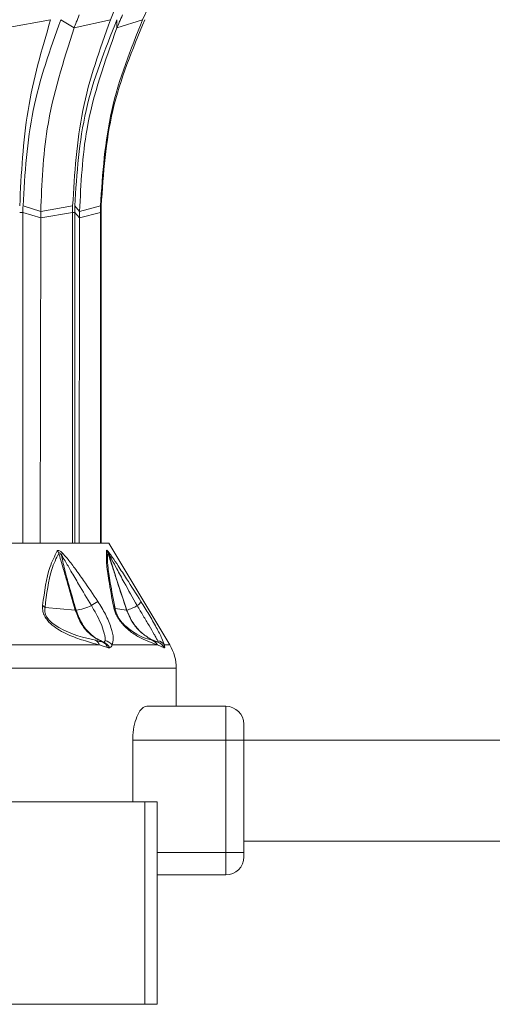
# Model space of a CAD drawing. Header units: millimetres. Extents: x -453 to 1924, y -67 to 428.
# Tile 60 of 72: x 1386 to 1407, y 153 to 196. Entities that reach past the tile are written whole.
import ezdxf

# ---------------------------------------------------------------- set-up
doc = ezdxf.new("R2010")
doc.units = ezdxf.units.MM

# ---------------------------------------------------------------- blocks, each defined once
blk = doc.blocks.new('Drawing View6')
at = {"color": 7, "linetype": 'Continuous', "lineweight": 18}
for p, q in [((-209.262, -15.994), (-209.506, -16.584)), ((-207.807, -15.994), (-208.079, -16.584)), ((-214.143, -16.953), (-212.164, -16.584)), ((-211.122, -16.953), (-211.71, -16.584)), ((-211.122, -16.953), (-209.506, -16.584)), ((-209.223, -16.953), (-209.22, -16.584)), ((-209.223, -16.953), (-208.079, -16.584)), ((-212.602, -25.107), (-213.388, -24.857)), ((-212.602, -25.107), (-211.184, -24.857)), ((-210.874, -25.107), (-211.092, -24.857)), ((-210.874, -25.107), (-209.951, -24.857)), ((-213.536, -25.148), (-213.39, -25.148)), ((-213.389, -39.856), (-213.39, -25.148)), ((-212.602, -25.393), (-213.39, -25.148)), ((-212.602, -25.107), (-212.602, -25.393)), ((-212.602, -25.393), (-211.185, -25.148)), ((-211.185, -25.148), (-211.186, -39.856)), ((-211.185, -25.148), (-211.094, -25.148)), ((-211.093, -39.856), (-211.094, -25.148)), ((-210.874, -25.393), (-211.094, -25.148)), ((-210.874, -25.107), (-210.874, -25.393)), ((-210.874, -25.393), (-209.953, -25.148)), ((-209.953, -25.148), (-209.953, -39.856)), ((-209.953, -25.148), (-209.921, -25.148)), ((-209.921, -39.856), (-209.921, -25.148)), ((-212.602, -25.393), (-212.627, -39.856)), ((-210.874, -25.393), (-210.902, -39.856)), ((-245.584, -39.856), (-209.584, -39.856)), ((-209.584, -39.856), (-206.869, -44.381)), ((-211.068, -42.829), (-212.411, -42.722)), ((-208.791, -42.83), (-209.297, -42.763)), ((-213.937, -44.381), (-209.991, -44.381)), ((-209.43, -44.381), (-207.418, -44.381)), ((-207.125, -44.503), (-207.418, -44.381)), ((-207.112, -44.381), (-206.869, -44.381)), ((-206.584, -45.41), (-248.584, -45.41)), ((-206.584, -47.106), (-206.584, -45.41)), ((-204.384, -47.106), (-207.894, -47.106)), ((-204.384, -47.106), (-204.384, -48.606)), ((-203.584, -47.906), (-203.584, -48.606)), ((-208.517, -48.606), (-208.517, -51.356)), ((-204.384, -48.606), (-208.517, -48.606)), ((-203.584, -48.606), (-204.384, -48.606)), ((-204.384, -48.606), (-204.384, -53.606)), ((-51.584, -48.606), (-203.584, -48.606)), ((-203.584, -48.606), (-203.584, -53.606)), ((-214.495, -51.356), (-207.979, -51.356)), ((-207.979, -51.356), (-207.979, -60.356)), ((-207.979, -51.356), (-207.427, -51.356)), ((-207.427, -51.356), (-207.427, -60.356)), ((-51.584, -53.106), (-203.584, -53.106)), ((-204.384, -53.606), (-207.427, -53.606)), ((-204.384, -53.606), (-204.384, -54.606)), ((-203.584, -53.606), (-204.384, -53.606)), ((-203.584, -53.806), (-203.584, -53.606)), ((-204.384, -54.606), (-207.427, -54.606)), ((-214.495, -60.356), (-207.979, -60.356)), ((-207.979, -60.356), (-207.427, -60.356))]:
    blk.add_line(p, q, dxfattribs=at)
for centre, radius, start, end in [((-212.273, -40.531), 0.526, 26.2508, 39.2826), ((-210.089, -40.441), 0.49, 19.7109, 32.7374), ((-209.914, -40.348), 0.324, 5.3451, 24.157), ((-212.034, -40.233), 0.386, 336.0125, 352.4908), ((-195.015, -65.674), 27.68, 122.9418, 123.6483), ((-208.529, -42.276), 0.414, 300.5566, 335.9135), ((-212.767, -42.992), 0.446, 37.1852, 56.0318), ((-211.045, -42.498), 0.332, 265.9431, 271.6453), ((-211.269, -40.744), 2.099, 276.3884, 295.8815), ((-209.572, -42.891), 0.304, 24.9283, 48.5641), ((-208.787, -42.795), 0.0357, 263.7523, 272.6346), ((-209.292, -40.986), 1.913, 285.3802, 300.5957), ((-210.343, -44.508), 0.374, 19.8732, 63.5408), ((-209.859, -44.734), 0.556, 39.5362, 78.3552), ((-207.825, -44.603), 0.464, 28.6802, 68.1868), ((-207.497, -44.652), 0.47, 35.1923, 79.0329), ((-210.012, -44.618), 0.399, 17.9841, 66.0586), ((-209.986, -44.711), 0.489, 25.4801, 68.508), ((-207.559, -44.712), 0.482, 25.7404, 70.6374), ((-207.555, -44.73), 0.5, 26.9031, 70.898), ((-208.584, -45.41), 2, 0, 30.9638), ((-204.384, -47.906), 0.8, 0, 90), ((-204.384, -53.806), 0.8, 270, 0)]:
    blk.add_arc(centre, radius, start, end, dxfattribs=at)
for points, knots in [([(-212.164, -16.584), (-212.55, -17.91), (-213.323, -20.563), (-213.464, -23.425), (-213.534, -24.857)], [0, 0, 0, 0, 0.499992, 1, 1, 1, 1]), ([(-213.388, -24.857), (-213.302, -23.425), (-213.129, -20.563), (-212.183, -17.91), (-211.71, -16.584)], [0, 0, 0, 0, 0.500008, 1, 1, 1, 1]), ([(-209.506, -16.584), (-209.979, -17.91), (-210.925, -20.563), (-211.097, -23.425), (-211.184, -24.857)], [0, 0, 0, 0, 0.499992, 1, 1, 1, 1]), ([(-210.892, -16.37), (-210.936, -16.478), (-211.015, -16.671), (-211.089, -16.867), (-211.122, -16.953)], [0, 0, 0, 0, 0.559999, 1, 1, 1, 1]), ([(-211.092, -24.857), (-210.996, -23.425), (-210.803, -20.563), (-209.748, -17.91), (-209.22, -16.584)], [0, 0, 0, 0, 0.500008, 1, 1, 1, 1]), ([(-208.079, -16.584), (-208.607, -17.91), (-209.662, -20.563), (-209.854, -23.425), (-209.951, -24.857)], [0, 0, 0, 0, 0.499992, 1, 1, 1, 1]), ([(-209.919, -24.857), (-209.82, -23.425), (-209.621, -20.563), (-208.528, -17.91), (-207.982, -16.584)], [0, 0, 0, 0, 0.500008, 1, 1, 1, 1]), ([(-208.967, -16.37), (-209.016, -16.478), (-209.103, -16.671), (-209.186, -16.867), (-209.223, -16.953)], [0, 0, 0, 0, 0.559999, 1, 1, 1, 1]), ([(-211.122, -16.953), (-211.593, -18.43), (-212.436, -21.069), (-212.551, -23.873), (-212.602, -25.107)], [0, 0, 0, 0, 0.559793, 1, 1, 1, 1]), ([(-209.223, -16.953), (-209.749, -18.43), (-210.688, -21.069), (-210.817, -23.873), (-210.874, -25.107)], [0, 0, 0, 0, 0.559793, 1, 1, 1, 1]), ([(-213.39, -25.148), (-213.39, -25.093), (-213.39, -24.996), (-213.389, -24.899), (-213.388, -24.857)], [0, 0, 0, 0, 0.559963, 1, 1, 1, 1]), ([(-211.184, -24.857), (-211.184, -24.911), (-211.185, -25.008), (-211.185, -25.105), (-211.185, -25.148)], [0, 0, 0, 0, 0.5600373, 1, 1, 1, 1]), ([(-211.094, -25.148), (-211.094, -25.093), (-211.093, -24.996), (-211.092, -24.899), (-211.092, -24.857)], [0, 0, 0, 0, 0.559963, 1, 1, 1, 1]), ([(-209.951, -24.857), (-209.951, -24.911), (-209.952, -25.008), (-209.953, -25.105), (-209.953, -25.148)], [0, 0, 0, 0, 0.560037, 1, 1, 1, 1]), ([(-209.921, -25.148), (-209.921, -25.093), (-209.921, -24.996), (-209.92, -24.899), (-209.919, -24.857)], [0, 0, 0, 0, 0.559963, 1, 1, 1, 1]), ([(-212.518, -42.621), (-212.436, -42.014), (-212.308, -41.057), (-211.984, -40.427), (-211.866, -40.198)], [0, 0, 0, 0, 0.635166, 1, 1, 1, 1]), ([(-211.866, -40.198), (-211.856, -40.188), (-211.834, -40.168), (-211.776, -40.185), (-211.714, -40.227), (-211.673, -40.264), (-211.652, -40.284)], [0, 0, 0, 0, 0.256292, 0.521443, 0.747401, 1, 1, 1, 1]), ([(-209.371, -42.663), (-209.445, -42.269), (-209.578, -41.564), (-209.706, -40.658), (-209.687, -40.346), (-209.677, -40.176)], [0, 0, 0, 0, 0.366467, 0.656613, 1, 1, 1, 1]), ([(-209.677, -40.176), (-209.675, -40.174), (-209.672, -40.168), (-209.656, -40.175), (-209.633, -40.2), (-209.618, -40.216)], [0, 0, 0, 0, 0.222827, 0.488483, 1, 1, 1, 1]), ([(-209.627, -40.276), (-209.627, -40.274), (-209.627, -40.27), (-209.624, -40.27), (-209.618, -40.276), (-209.606, -40.293), (-209.597, -40.309), (-209.591, -40.318)], [0, 0, 0, 0, 0.1325739, 0.2714668, 0.4378351, 0.6868285, 1, 1, 1, 1]), ([(-209.618, -40.216), (-209.591, -40.25), (-209.53, -40.326), (-209.375, -40.546), (-209.127, -40.917), (-208.7, -41.576), (-208.364, -42.108), (-208.151, -42.445)], [0, 0, 0, 0, 0.063949, 0.139633, 0.317237, 0.568463, 1, 1, 1, 1]), ([(-212.411, -42.722), (-212.338, -42.115), (-212.224, -41.161), (-211.914, -40.528), (-211.802, -40.298)], [0, 0, 0, 0, 0.636507, 1, 1, 1, 1]), ([(-211.802, -40.298), (-211.8, -40.293), (-211.798, -40.284), (-211.79, -40.276), (-211.778, -40.277), (-211.757, -40.291), (-211.722, -40.33), (-211.697, -40.368), (-211.682, -40.39)], [0, 0, 0, 0, 0.1065218, 0.2012233, 0.2949732, 0.3967094, 0.6528189, 1, 1, 1, 1]), ([(-211.068, -42.829), (-211.188, -42.413), (-211.361, -41.813), (-211.575, -41.074), (-211.699, -40.647), (-211.771, -40.403), (-211.802, -40.298)], [0, 0, 0, 0, 0.493755, 0.710629, 0.87637, 1, 1, 1, 1]), ([(-211.035, -42.83), (-211.129, -42.498), (-211.288, -41.931), (-211.525, -41.118), (-211.629, -40.636), (-211.682, -40.39)], [0, 0, 0, 0, 0.40792, 0.697703, 1, 1, 1, 1]), ([(-211.682, -40.39), (-211.629, -40.474), (-211.483, -40.705), (-211.235, -41.138), (-210.845, -41.802), (-210.542, -42.313), (-210.352, -42.632)], [0, 0, 0, 0, 0.115112, 0.316391, 0.573412, 1, 1, 1, 1]), ([(-211.652, -40.284), (-211.578, -40.362), (-211.385, -40.568), (-211.071, -40.992), (-210.614, -41.631), (-210.277, -42.133), (-210.067, -42.445)], [0, 0, 0, 0, 0.125054, 0.329105, 0.583177, 1, 1, 1, 1]), ([(-209.297, -42.763), (-209.374, -42.369), (-209.513, -41.666), (-209.649, -40.76), (-209.635, -40.446), (-209.627, -40.276)], [0, 0, 0, 0, 0.368099, 0.658336, 1, 1, 1, 1]), ([(-208.791, -42.83), (-208.931, -42.402), (-209.128, -41.799), (-209.375, -41.045), (-209.514, -40.621), (-209.595, -40.373), (-209.627, -40.276)], [0, 0, 0, 0, 0.5028076, 0.7085926, 0.8855603, 1, 1, 1, 1]), ([(-208.785, -42.83), (-208.901, -42.474), (-209.092, -41.887), (-209.368, -41.05), (-209.515, -40.569), (-209.591, -40.318)], [0, 0, 0, 0, 0.426007, 0.700145, 1, 1, 1, 1]), ([(-209.591, -40.318), (-209.542, -40.409), (-209.421, -40.629), (-209.191, -41.065), (-208.82, -41.744), (-208.514, -42.287), (-208.319, -42.632)], [0, 0, 0, 0, 0.12348, 0.298954, 0.554672, 1, 1, 1, 1]), ([(-210.067, -42.445), (-209.949, -42.635), (-209.708, -43.025), (-209.472, -43.599), (-209.352, -44.09), (-209.406, -44.29), (-209.43, -44.381)], [0, 0, 0, 0, 0.259032, 0.530639, 0.786951, 1, 1, 1, 1]), ([(-208.151, -42.445), (-208.034, -42.635), (-207.794, -43.025), (-207.469, -43.6), (-207.214, -44.091), (-207.144, -44.29), (-207.112, -44.381)], [0, 0, 0, 0, 0.259149, 0.531128, 0.788083, 1, 1, 1, 1]), ([(-209.991, -44.381), (-210.226, -44.317), (-210.664, -44.199), (-211.275, -43.98), (-211.748, -43.743), (-212.075, -43.526), (-212.321, -43.281), (-212.464, -43.039), (-212.527, -42.819), (-212.521, -42.69), (-212.518, -42.621)], [0, 0, 0, 0, 0.272182, 0.508365, 0.629093, 0.73152, 0.817422, 0.871713, 0.931474, 1, 1, 1, 1]), ([(-210.176, -44.173), (-210.686, -44.057), (-211.274, -43.924), (-212.024, -43.466), (-212.189, -43.323), (-212.288, -43.213), (-212.364, -43.093), (-212.412, -42.966), (-212.429, -42.837), (-212.418, -42.762), (-212.411, -42.722)], [0, 0, 0, 0, 0.6559468, 0.7563235, 0.7984913, 0.8352458, 0.8712873, 0.9076823, 0.9502363, 1, 1, 1, 1]), ([(-209.85, -44.253), (-210.049, -44.148), (-210.403, -43.959), (-210.829, -43.454), (-210.983, -43.052), (-211.068, -42.829)], [0, 0, 0, 0, 0.365427, 0.649355, 1, 1, 1, 1]), ([(-209.806, -44.256), (-209.903, -44.212), (-210.133, -44.11), (-210.459, -43.848), (-210.81, -43.43), (-210.953, -43.049), (-211.035, -42.83)], [0, 0, 0, 0, 0.171049, 0.404806, 0.657867, 1, 1, 1, 1]), ([(-210.352, -42.632), (-210.263, -42.783), (-210.083, -43.083), (-209.883, -43.527), (-209.778, -43.855), (-209.737, -44.073), (-209.743, -44.152), (-209.746, -44.19)], [0, 0, 0, 0, 0.25439, 0.508653, 0.760074, 0.882846, 1, 1, 1, 1]), ([(-207.418, -44.381), (-207.553, -44.333), (-207.794, -44.247), (-208.245, -44.034), (-208.629, -43.79), (-208.915, -43.52), (-209.063, -43.345), (-209.18, -43.168), (-209.268, -42.998), (-209.335, -42.823), (-209.359, -42.718), (-209.371, -42.663)], [0, 0, 0, 0, 0.285538, 0.509527, 0.703241, 0.765072, 0.819711, 0.859429, 0.901399, 0.9481, 1, 1, 1, 1]), ([(-207.653, -44.172), (-207.922, -44.098), (-208.233, -44.012), (-208.82, -43.562), (-208.967, -43.413), (-209.064, -43.296), (-209.15, -43.166), (-209.22, -43.028), (-209.271, -42.888), (-209.288, -42.807), (-209.297, -42.763)], [0, 0, 0, 0, 0.656198, 0.757587, 0.799792, 0.836227, 0.871671, 0.907777, 0.950014, 1, 1, 1, 1]), ([(-207.399, -44.257), (-207.498, -44.218), (-207.744, -44.12), (-208.115, -43.867), (-208.526, -43.446), (-208.694, -43.054), (-208.791, -42.83)], [0, 0, 0, 0, 0.155639, 0.387571, 0.650535, 1, 1, 1, 1]), ([(-207.391, -44.258), (-207.491, -44.218), (-207.738, -44.121), (-208.109, -43.868), (-208.52, -43.446), (-208.689, -43.054), (-208.785, -42.83)], [0, 0, 0, 0, 0.155657, 0.38755, 0.650476, 1, 1, 1, 1]), ([(-208.319, -42.632), (-208.229, -42.783), (-208.05, -43.083), (-207.789, -43.527), (-207.599, -43.855), (-207.472, -44.073), (-207.428, -44.152), (-207.407, -44.19)], [0, 0, 0, 0, 0.25439, 0.508653, 0.760076, 0.882848, 1, 1, 1, 1]), ([(-209.85, -44.253), (-209.91, -44.239), (-210.017, -44.214), (-210.128, -44.185), (-210.176, -44.173)], [0, 0, 0, 0, 0.565432, 1, 1, 1, 1]), ([(-209.746, -44.19), (-209.752, -44.206), (-209.762, -44.238), (-209.792, -44.25), (-209.806, -44.256)], [0, 0, 0, 0, 0.509913, 1, 1, 1, 1]), ([(-207.399, -44.257), (-207.441, -44.244), (-207.517, -44.219), (-207.61, -44.187), (-207.653, -44.172)], [0, 0, 0, 0, 0.542941, 1, 1, 1, 1]), ([(-207.407, -44.19), (-207.399, -44.208), (-207.382, -44.243), (-207.388, -44.253), (-207.391, -44.258)], [0, 0, 0, 0, 0.510723, 1, 1, 1, 1]), ([(-209.633, -44.495), (-209.698, -44.474), (-209.815, -44.438), (-209.938, -44.398), (-209.991, -44.381)], [0, 0, 0, 0, 0.564676, 1, 1, 1, 1]), ([(-209.806, -44.256), (-209.813, -44.257), (-209.826, -44.259), (-209.843, -44.255), (-209.85, -44.253)], [0, 0, 0, 0, 0.559121, 1, 1, 1, 1]), ([(-209.544, -44.501), (-209.559, -44.503), (-209.586, -44.507), (-209.618, -44.498), (-209.633, -44.495)], [0, 0, 0, 0, 0.559055, 1, 1, 1, 1]), ([(-209.43, -44.381), (-209.443, -44.412), (-209.467, -44.469), (-209.52, -44.491), (-209.544, -44.501)], [0, 0, 0, 0, 0.541803, 1, 1, 1, 1]), ([(-207.391, -44.258), (-207.393, -44.258), (-207.395, -44.258), (-207.398, -44.258), (-207.399, -44.257)], [0, 0, 0, 0, 0.55978, 1, 1, 1, 1]), ([(-207.109, -44.504), (-207.111, -44.505), (-207.116, -44.506), (-207.122, -44.504), (-207.125, -44.503)], [0, 0, 0, 0, 0.559761, 1, 1, 1, 1]), ([(-207.112, -44.381), (-207.103, -44.417), (-207.086, -44.48), (-207.102, -44.497), (-207.109, -44.504)], [0, 0, 0, 0, 0.572072, 1, 1, 1, 1]), ([(-207.894, -47.106), (-207.962, -47.124), (-208.098, -47.162), (-208.296, -47.453), (-208.446, -47.876), (-208.511, -48.292), (-208.515, -48.536), (-208.517, -48.606)], [0, 0, 0, 0, 0.23522, 0.470544, 0.700974, 0.913889, 1, 1, 1, 1])]:
    blk.add_open_spline(points, degree=3, knots=knots, dxfattribs=at)

msp = doc.modelspace()

# ---------------------------------------------------------------- block references
at = {"color": 7, "linetype": 'Continuous', "lineweight": 18}
msp.add_blockref('Drawing View6', (1599.228, 212.964), dxfattribs=at)

doc.saveas('drawing.dxf')
